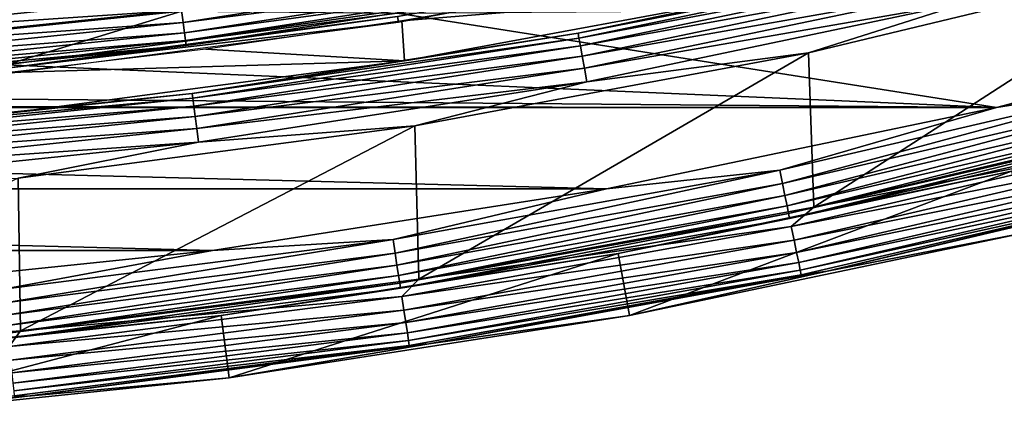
# Model space of a CAD drawing. Header units: millimetres. Extents: x -60 to 60, y -60 to 60.
# Tile 166 of 256: x 6.11 to 13.61, y -59.87 to -56.77. Entities that reach past the tile are written whole.
import ezdxf

# ---------------------------------------------------------------- set-up
doc = ezdxf.new("R2010")
doc.units = ezdxf.units.MM
doc.header["$LTSCALE"] = 81.481481
for name, color, linetype in [('1', 7, 'CONTINUOUS'), ('100', 7, 'CONTINUOUS'), ('116', 7, 'CONTINUOUS'), ('118', 7, 'CONTINUOUS'), ('120', 7, 'CONTINUOUS'), ('121', 7, 'CONTINUOUS'), ('123', 7, 'CONTINUOUS'), ('2', 7, 'CONTINUOUS'), ('226', 7, 'CONTINUOUS'), ('227', 7, 'CONTINUOUS'), ('98', 7, 'CONTINUOUS')]:
    doc.layers.add(name, color=color, linetype=linetype)

msp = doc.modelspace()

# ---------------------------------------------------------------- linework, layer by layer
at = {"layer": '1', "color": 7, "linetype": 'Continuous', "true_color": 0xf5f5f5}
for points in [[(13.5542, -57.4335), (8.9831, -56.7165), (16.4928, -56.6596), (13.5542, -57.4335)], [(6.0024, -57.1089), (8.9831, -56.7165), (13.5542, -57.4335), (6.0024, -57.1089)], [(3.0053, -57.3447), (6.0024, -57.1089), (13.5542, -57.4335), (3.0053, -57.3447)], [(0, -57.4234), (3.0053, -57.3447), (13.5542, -57.4335), (0, -57.4234)], [(-13.5542, -57.4335), (0, -57.4234), (13.5542, -57.4335), (-13.5542, -57.4335)], [(-10.5796, -58.0551), (-13.5542, -57.4335), (10.5796, -58.0551), (-10.5796, -58.0551)], [(10.5796, -58.0551), (-13.5542, -57.4335), (13.5542, -57.4335), (10.5796, -58.0551)], [(-7.577, -58.5227), (-10.5796, -58.0551), (7.577, -58.5227), (-7.577, -58.5227)], [(7.577, -58.5227), (-10.5796, -58.0551), (10.5796, -58.0551), (7.577, -58.5227)], [(4.5542, -58.8352), (-7.577, -58.5227), (7.577, -58.5227), (4.5542, -58.8352)]]:
    msp.add_3dface(points, dxfattribs=at)
at = {"layer": '100', "color": 7, "linetype": 'Continuous', "true_color": 0xf5f5f5}
for points in [[(9.0197, -56.7736, 10.4913), (12.0155, -56.5285, 28.0087), (10.5072, -56.5172, 10.4913), (9.0197, -56.7736, 10.4913)], [(9.0406, -57.0799, 28.0087), (12.0155, -56.5285, 28.0087), (9.0197, -56.7736, 10.4913), (9.0406, -57.0799, 28.0087)], [(7.5259, -56.9909, 10.4913), (9.0406, -57.0799, 28.0087), (9.0197, -56.7736, 10.4913), (7.5259, -56.9909, 10.4913)], [(6.027, -57.1688, 10.4913), (9.0406, -57.0799, 28.0087), (7.5259, -56.9909, 10.4913), (6.027, -57.1688, 10.4913)], [(6.0408, -57.4748, 28.0087), (9.0406, -57.0799, 28.0087), (6.027, -57.1688, 10.4913), (6.0408, -57.4748, 28.0087)]]:
    msp.add_3dface(points, dxfattribs=at)
at = {"layer": '116', "color": 7, "linetype": 'Continuous', "true_color": 0xf5f5f5}
for points in [[(7.3095, -56.4571, -0.0841), (4.4124, -57.0028, -0.021), (4.3935, -56.7585, -0.0841), (7.3095, -56.4571, -0.0841)], [(7.341, -56.7001, -0.021), (4.4124, -57.0028, -0.021), (7.3095, -56.4571, -0.0841), (7.341, -56.7001, -0.021)], [(7.341, -56.7001, -0.021), (6.0024, -57.1089), (4.4124, -57.0028, -0.021), (7.341, -56.7001, -0.021)], [(8.9831, -56.7165), (6.0024, -57.1089), (7.341, -56.7001, -0.021), (8.9831, -56.7165)]]:
    msp.add_3dface(points, dxfattribs=at)
at = {"layer": '118', "color": 7, "linetype": 'Continuous', "true_color": 0xf5f5f5}
for points in [[(13.5542, -57.4335), (16.4928, -56.6596), (14.8189, -57.2339, 0.0123), (13.5542, -57.4335)], [(11.901, -57.911, 0.0123), (13.5542, -57.4335), (14.8189, -57.2339, 0.0123), (11.901, -57.911, 0.0123)], [(11.901, -57.911, 0.0123), (14.8189, -57.2339, 0.0123), (11.9221, -58.0136, 0.0485), (11.901, -57.911, 0.0123)], [(11.9221, -58.0136, 0.0485), (14.8189, -57.2339, 0.0123), (14.8451, -57.3353, 0.0485), (11.9221, -58.0136, 0.0485)], [(11.9221, -58.0136, 0.0485), (14.8451, -57.3353, 0.0485), (11.9411, -58.1059, 0.1069), (11.9221, -58.0136, 0.0485)], [(11.9411, -58.1059, 0.1069), (14.8451, -57.3353, 0.0485), (14.8688, -57.4265, 0.1069), (11.9411, -58.1059, 0.1069)], [(10.5796, -58.0551), (13.5542, -57.4335), (11.901, -57.911, 0.0123), (10.5796, -58.0551)], [(11.9411, -58.1059, 0.1069), (14.8688, -57.4265, 0.1069), (11.957, -58.1833, 0.1846), (11.9411, -58.1059, 0.1069)], [(11.957, -58.1833, 0.1846), (14.8688, -57.4265, 0.1069), (14.8886, -57.503, 0.1846), (11.957, -58.1833, 0.1846)], [(11.957, -58.1833, 0.1846), (14.8886, -57.503, 0.1846), (11.969, -58.242, 0.2779), (11.957, -58.1833, 0.1846)], [(11.969, -58.242, 0.2779), (14.8886, -57.503, 0.1846), (14.9036, -57.561, 0.2779), (11.969, -58.242, 0.2779)], [(11.969, -58.242, 0.2779), (14.9036, -57.561, 0.2779), (11.9767, -58.2791, 0.382), (11.969, -58.242, 0.2779)], [(11.9767, -58.2791, 0.382), (14.9036, -57.561, 0.2779), (14.9131, -57.5977, 0.382), (11.9767, -58.2791, 0.382)], [(13.669, -57.92, 0.4913), (11.9767, -58.2791, 0.382), (14.9131, -57.5977, 0.382), (13.669, -57.92, 0.4913)], [(8.9526, -58.4395, 0.0123), (10.5796, -58.0551), (11.901, -57.911, 0.0123), (8.9526, -58.4395, 0.0123)], [(8.9526, -58.4395, 0.0123), (11.901, -57.911, 0.0123), (8.9685, -58.543, 0.0485), (8.9526, -58.4395, 0.0123)], [(8.9685, -58.543, 0.0485), (11.901, -57.911, 0.0123), (11.9221, -58.0136, 0.0485), (8.9685, -58.543, 0.0485)], [(13.669, -57.92, 0.4913), (10.6692, -58.5469, 0.4913), (11.9767, -58.2791, 0.382), (13.669, -57.92, 0.4913)], [(8.9685, -58.543, 0.0485), (11.9221, -58.0136, 0.0485), (8.9827, -58.6361, 0.1069), (8.9685, -58.543, 0.0485)], [(8.9827, -58.6361, 0.1069), (11.9221, -58.0136, 0.0485), (11.9411, -58.1059, 0.1069), (8.9827, -58.6361, 0.1069)], [(7.577, -58.5227), (10.5796, -58.0551), (8.9526, -58.4395, 0.0123), (7.577, -58.5227)], [(8.9827, -58.6361, 0.1069), (11.9411, -58.1059, 0.1069), (8.9947, -58.7142, 0.1846), (8.9827, -58.6361, 0.1069)], [(8.9947, -58.7142, 0.1846), (11.9411, -58.1059, 0.1069), (11.957, -58.1833, 0.1846), (8.9947, -58.7142, 0.1846)], [(8.9947, -58.7142, 0.1846), (11.957, -58.1833, 0.1846), (9.0038, -58.7735, 0.2779), (8.9947, -58.7142, 0.1846)], [(9.0038, -58.7735, 0.2779), (11.957, -58.1833, 0.1846), (11.969, -58.242, 0.2779), (9.0038, -58.7735, 0.2779)], [(9.0038, -58.7735, 0.2779), (11.969, -58.242, 0.2779), (9.0095, -58.811, 0.382), (9.0038, -58.7735, 0.2779)], [(9.0095, -58.811, 0.382), (11.969, -58.242, 0.2779), (11.9767, -58.2791, 0.382), (9.0095, -58.811, 0.382)], [(10.6692, -58.5469, 0.4913), (9.0095, -58.811, 0.382), (11.9767, -58.2791, 0.382), (10.6692, -58.5469, 0.4913)], [(5.9812, -58.8179, 0.0123), (7.577, -58.5227), (8.9526, -58.4395, 0.0123), (5.9812, -58.8179, 0.0123)], [(5.9812, -58.8179, 0.0123), (8.9526, -58.4395, 0.0123), (5.9918, -58.9221, 0.0485), (5.9812, -58.8179, 0.0123)], [(5.9918, -58.9221, 0.0485), (8.9526, -58.4395, 0.0123), (8.9685, -58.543, 0.0485), (5.9918, -58.9221, 0.0485)], [(4.5542, -58.8352), (7.577, -58.5227), (5.9812, -58.8179, 0.0123), (4.5542, -58.8352)], [(5.9918, -58.9221, 0.0485), (8.9685, -58.543, 0.0485), (6.0013, -59.0158, 0.1069), (5.9918, -58.9221, 0.0485)], [(6.0013, -59.0158, 0.1069), (8.9685, -58.543, 0.0485), (8.9827, -58.6361, 0.1069), (6.0013, -59.0158, 0.1069)], [(10.6692, -58.5469, 0.4913), (7.6411, -59.0185, 0.4913), (9.0095, -58.811, 0.382), (10.6692, -58.5469, 0.4913)], [(6.0013, -59.0158, 0.1069), (8.9827, -58.6361, 0.1069), (6.0093, -59.0944, 0.1846), (6.0013, -59.0158, 0.1069)], [(6.0093, -59.0944, 0.1846), (8.9827, -58.6361, 0.1069), (8.9947, -58.7142, 0.1846), (6.0093, -59.0944, 0.1846)], [(6.0093, -59.0944, 0.1846), (8.9947, -58.7142, 0.1846), (6.0154, -59.1541, 0.2779), (6.0093, -59.0944, 0.1846)], [(6.0154, -59.1541, 0.2779), (8.9947, -58.7142, 0.1846), (9.0038, -58.7735, 0.2779), (6.0154, -59.1541, 0.2779)], [(6.0154, -59.1541, 0.2779), (9.0038, -58.7735, 0.2779), (6.0192, -59.1918, 0.382), (6.0154, -59.1541, 0.2779)], [(6.0192, -59.1918, 0.382), (9.0038, -58.7735, 0.2779), (9.0095, -58.811, 0.382), (6.0192, -59.1918, 0.382)], [(7.6411, -59.0185, 0.4913), (6.0192, -59.1918, 0.382), (9.0095, -58.811, 0.382), (7.6411, -59.0185, 0.4913)], [(7.6411, -59.0185, 0.4913), (4.5928, -59.3336, 0.4913), (6.0192, -59.1918, 0.382), (7.6411, -59.0185, 0.4913)]]:
    msp.add_3dface(points, dxfattribs=at)
at = {"layer": '120', "color": 7, "linetype": 'Continuous', "true_color": 0xf5f5f5}
for points in [[(12.2629, -58.6824, 28), (13.7793, -58.3874, 28), (15.2676, -57.9733, 28), (12.2629, -58.6824, 28)], [(10.7553, -59.0193, 28), (13.7793, -58.3874, 28), (12.2629, -58.6824, 28), (10.7553, -59.0193, 28)], [(9.2258, -59.2359, 28), (10.7553, -59.0193, 28), (12.2629, -58.6824, 28), (9.2258, -59.2359, 28)], [(7.7028, -59.4947, 28), (10.7553, -59.0193, 28), (9.2258, -59.2359, 28), (7.7028, -59.4947, 28)], [(6.1641, -59.6323, 28), (7.7028, -59.4947, 28), (9.2258, -59.2359, 28), (6.1641, -59.6323, 28)], [(4.6299, -59.8123, 28), (7.7028, -59.4947, 28), (6.1641, -59.6323, 28), (4.6299, -59.8123, 28)], [(3.0862, -59.8705, 28), (4.6299, -59.8123, 28), (6.1641, -59.6323, 28), (3.0862, -59.8705, 28)]]:
    msp.add_3dface(points, dxfattribs=at)
at = {"layer": '121', "color": 7, "linetype": 'Continuous', "true_color": 0xf5f5f5}
for points in [[(15.1399, -57.4899, 28.5), (12.1602, -58.1931, 28.5), (14.929, -57.6594, 28.4876), (15.1399, -57.4899, 28.5)], [(14.929, -57.6594, 28.4876), (11.9895, -58.3415, 28.4876), (14.9556, -57.7618, 28.4507), (14.929, -57.6594, 28.4876)], [(14.929, -57.6594, 28.4876), (12.1602, -58.1931, 28.5), (11.9895, -58.3415, 28.4876), (14.929, -57.6594, 28.4876)], [(14.9556, -57.7618, 28.4507), (11.9895, -58.3415, 28.4876), (12.0108, -58.4452, 28.4507), (14.9556, -57.7618, 28.4507)], [(14.9556, -57.7618, 28.4507), (12.0108, -58.4452, 28.4507), (14.9794, -57.8537, 28.3911), (14.9556, -57.7618, 28.4507)], [(14.9794, -57.8537, 28.3911), (12.0108, -58.4452, 28.4507), (12.0299, -58.5382, 28.3911), (14.9794, -57.8537, 28.3911)], [(14.9794, -57.8537, 28.3911), (12.0299, -58.5382, 28.3911), (14.9992, -57.9305, 28.3119), (14.9794, -57.8537, 28.3911)], [(14.9992, -57.9305, 28.3119), (12.0299, -58.5382, 28.3911), (12.0459, -58.6158, 28.3119), (14.9992, -57.9305, 28.3119)], [(14.9992, -57.9305, 28.3119), (12.0459, -58.6158, 28.3119), (15.0142, -57.9882, 28.217), (14.9992, -57.9305, 28.3119)], [(15.0142, -57.9882, 28.217), (12.0459, -58.6158, 28.3119), (12.0579, -58.6743, 28.217), (15.0142, -57.9882, 28.217)], [(15.0142, -57.9882, 28.217), (12.0579, -58.6743, 28.217), (15.0235, -58.0241, 28.1113), (15.0142, -57.9882, 28.217)], [(15.0235, -58.0241, 28.1113), (12.0579, -58.6743, 28.217), (12.0653, -58.7105, 28.1113), (15.0235, -58.0241, 28.1113)], [(12.2629, -58.6824, 28), (15.0235, -58.0241, 28.1113), (12.0653, -58.7105, 28.1113), (12.2629, -58.6824, 28)], [(12.2629, -58.6824, 28), (15.2676, -57.9733, 28), (15.0235, -58.0241, 28.1113), (12.2629, -58.6824, 28)], [(12.1602, -58.1931, 28.5), (9.1484, -58.7419, 28.5), (11.9895, -58.3415, 28.4876), (12.1602, -58.1931, 28.5)], [(11.9895, -58.3415, 28.4876), (9.0191, -58.8739, 28.4876), (12.0108, -58.4452, 28.4507), (11.9895, -58.3415, 28.4876)], [(11.9895, -58.3415, 28.4876), (9.1484, -58.7419, 28.5), (9.0191, -58.8739, 28.4876), (11.9895, -58.3415, 28.4876)], [(12.0108, -58.4452, 28.4507), (9.0191, -58.8739, 28.4876), (9.0352, -58.9785, 28.4507), (12.0108, -58.4452, 28.4507)], [(12.0108, -58.4452, 28.4507), (9.0352, -58.9785, 28.4507), (12.0299, -58.5382, 28.3911), (12.0108, -58.4452, 28.4507)], [(12.0299, -58.5382, 28.3911), (9.0352, -58.9785, 28.4507), (9.0495, -59.0723, 28.3911), (12.0299, -58.5382, 28.3911)], [(12.0299, -58.5382, 28.3911), (9.0495, -59.0723, 28.3911), (12.0459, -58.6158, 28.3119), (12.0299, -58.5382, 28.3911)], [(12.0459, -58.6158, 28.3119), (9.0495, -59.0723, 28.3911), (9.0616, -59.1507, 28.3119), (12.0459, -58.6158, 28.3119)], [(12.0459, -58.6158, 28.3119), (9.0616, -59.1507, 28.3119), (12.0579, -58.6743, 28.217), (12.0459, -58.6158, 28.3119)], [(12.0579, -58.6743, 28.217), (9.0616, -59.1507, 28.3119), (9.0706, -59.2097, 28.217), (12.0579, -58.6743, 28.217)], [(12.0579, -58.6743, 28.217), (9.0706, -59.2097, 28.217), (12.0653, -58.7105, 28.1113), (12.0579, -58.6743, 28.217)], [(9.2258, -59.2359, 28), (12.2629, -58.6824, 28), (12.0653, -58.7105, 28.1113), (9.2258, -59.2359, 28)], [(9.1484, -58.7419, 28.5), (6.1123, -59.135, 28.5), (9.0191, -58.8739, 28.4876), (9.1484, -58.7419, 28.5)], [(12.0653, -58.7105, 28.1113), (9.0706, -59.2097, 28.217), (9.0762, -59.2463, 28.1113), (12.0653, -58.7105, 28.1113)], [(9.2258, -59.2359, 28), (12.0653, -58.7105, 28.1113), (9.0762, -59.2463, 28.1113), (9.2258, -59.2359, 28)], [(9.0191, -58.8739, 28.4876), (6.0257, -59.2551, 28.4876), (9.0352, -58.9785, 28.4507), (9.0191, -58.8739, 28.4876)], [(9.0191, -58.8739, 28.4876), (6.1123, -59.135, 28.5), (6.0257, -59.2551, 28.4876), (9.0191, -58.8739, 28.4876)], [(9.0352, -58.9785, 28.4507), (6.0257, -59.2551, 28.4876), (6.0364, -59.3604, 28.4507), (9.0352, -58.9785, 28.4507)], [(9.0352, -58.9785, 28.4507), (6.0364, -59.3604, 28.4507), (9.0495, -59.0723, 28.3911), (9.0352, -58.9785, 28.4507)], [(9.0495, -59.0723, 28.3911), (6.0364, -59.3604, 28.4507), (6.046, -59.4549, 28.3911), (9.0495, -59.0723, 28.3911)], [(9.0495, -59.0723, 28.3911), (6.046, -59.4549, 28.3911), (9.0616, -59.1507, 28.3119), (9.0495, -59.0723, 28.3911)], [(6.1123, -59.135, 28.5), (3.06, -59.3712, 28.5), (6.0257, -59.2551, 28.4876), (6.1123, -59.135, 28.5)], [(9.0616, -59.1507, 28.3119), (6.046, -59.4549, 28.3911), (6.054, -59.5338, 28.3119), (9.0616, -59.1507, 28.3119)], [(9.0616, -59.1507, 28.3119), (6.054, -59.5338, 28.3119), (9.0706, -59.2097, 28.217), (9.0616, -59.1507, 28.3119)], [(9.0706, -59.2097, 28.217), (6.054, -59.5338, 28.3119), (6.06, -59.5931, 28.217), (9.0706, -59.2097, 28.217)], [(9.0706, -59.2097, 28.217), (6.06, -59.5931, 28.217), (9.0762, -59.2463, 28.1113), (9.0706, -59.2097, 28.217)], [(9.0762, -59.2463, 28.1113), (6.06, -59.5931, 28.217), (6.0638, -59.6299, 28.1113), (9.0762, -59.2463, 28.1113)], [(6.1641, -59.6323, 28), (9.0762, -59.2463, 28.1113), (6.0638, -59.6299, 28.1113), (6.1641, -59.6323, 28)], [(6.1641, -59.6323, 28), (9.2258, -59.2359, 28), (9.0762, -59.2463, 28.1113), (6.1641, -59.6323, 28)], [(3.0862, -59.8705, 28), (6.1641, -59.6323, 28), (6.0638, -59.6299, 28.1113), (3.0862, -59.8705, 28)]]:
    msp.add_3dface(points, dxfattribs=at)
at = {"layer": '123', "color": 7, "linetype": 'Continuous', "true_color": 0xf5f5f5}
for points in [[(12.0155, -56.5285, 28.0087), (10.3634, -56.8689, 28.118), (13.2772, -56.26, 28.118), (12.0155, -56.5285, 28.0087)], [(10.3634, -56.8689, 28.118), (13.2859, -56.2969, 28.2221), (13.2772, -56.26, 28.118), (10.3634, -56.8689, 28.118)], [(10.3702, -56.9062, 28.2221), (13.2859, -56.2969, 28.2221), (10.3634, -56.8689, 28.118), (10.3702, -56.9062, 28.2221)], [(10.3702, -56.9062, 28.2221), (13.2997, -56.3553, 28.3154), (13.2859, -56.2969, 28.2221), (10.3702, -56.9062, 28.2221)], [(12.1195, -57.0175, 28.5), (15.087, -56.3051, 28.5), (13.3635, -56.6258, 28.4877), (12.1195, -57.0175, 28.5)], [(10.381, -56.9652, 28.3154), (13.2997, -56.3553, 28.3154), (10.3702, -56.9062, 28.2221), (10.381, -56.9652, 28.3154)], [(10.381, -56.9652, 28.3154), (13.3178, -56.4322, 28.3931), (13.2997, -56.3553, 28.3154), (10.381, -56.9652, 28.3154)], [(10.3951, -57.0429, 28.3931), (13.3178, -56.4322, 28.3931), (10.381, -56.9652, 28.3154), (10.3951, -57.0429, 28.3931)], [(10.3951, -57.0429, 28.3931), (13.3395, -56.5238, 28.4515), (13.3178, -56.4322, 28.3931), (10.3951, -57.0429, 28.3931)], [(12.0155, -56.5285, 28.0087), (9.0406, -57.0799, 28.0087), (10.3634, -56.8689, 28.118), (12.0155, -56.5285, 28.0087)], [(10.412, -57.1356, 28.4515), (13.3395, -56.5238, 28.4515), (10.3951, -57.0429, 28.3931), (10.412, -57.1356, 28.4515)], [(10.412, -57.1356, 28.4515), (13.3635, -56.6258, 28.4877), (13.3395, -56.5238, 28.4515), (10.412, -57.1356, 28.4515)], [(10.4308, -57.2386, 28.4877), (13.3635, -56.6258, 28.4877), (10.412, -57.1356, 28.4515), (10.4308, -57.2386, 28.4877)], [(10.4308, -57.2386, 28.4877), (12.1195, -57.0175, 28.5), (13.3635, -56.6258, 28.4877), (10.4308, -57.2386, 28.4877)], [(9.0406, -57.0799, 28.0087), (7.4221, -57.327, 28.118), (10.3634, -56.8689, 28.118), (9.0406, -57.0799, 28.0087)], [(7.4221, -57.327, 28.118), (10.3702, -56.9062, 28.2221), (10.3634, -56.8689, 28.118), (7.4221, -57.327, 28.118)], [(7.427, -57.3646, 28.2221), (10.3702, -56.9062, 28.2221), (7.4221, -57.327, 28.118), (7.427, -57.3646, 28.2221)], [(7.427, -57.3646, 28.2221), (10.381, -56.9652, 28.3154), (10.3702, -56.9062, 28.2221), (7.427, -57.3646, 28.2221)], [(7.4347, -57.4241, 28.3154), (10.381, -56.9652, 28.3154), (7.427, -57.3646, 28.2221), (7.4347, -57.4241, 28.3154)], [(7.4347, -57.4241, 28.3154), (10.3951, -57.0429, 28.3931), (10.381, -56.9652, 28.3154), (7.4347, -57.4241, 28.3154)], [(7.4448, -57.5024, 28.3931), (10.3951, -57.0429, 28.3931), (7.4347, -57.4241, 28.3154), (7.4448, -57.5024, 28.3931)], [(7.4448, -57.5024, 28.3931), (10.412, -57.1356, 28.4515), (10.3951, -57.0429, 28.3931), (7.4448, -57.5024, 28.3931)], [(9.1188, -57.5737, 28.5), (12.1195, -57.0175, 28.5), (10.4308, -57.2386, 28.4877), (9.1188, -57.5737, 28.5)], [(9.0406, -57.0799, 28.0087), (6.0408, -57.4748, 28.0087), (7.4221, -57.327, 28.118), (9.0406, -57.0799, 28.0087)], [(7.4569, -57.5958, 28.4515), (10.412, -57.1356, 28.4515), (7.4448, -57.5024, 28.3931), (7.4569, -57.5958, 28.4515)], [(7.4569, -57.5958, 28.4515), (10.4308, -57.2386, 28.4877), (10.412, -57.1356, 28.4515), (7.4569, -57.5958, 28.4515)], [(7.4704, -57.6997, 28.4877), (10.4308, -57.2386, 28.4877), (7.4569, -57.5958, 28.4515), (7.4704, -57.6997, 28.4877)], [(7.4704, -57.6997, 28.4877), (9.1188, -57.5737, 28.5), (10.4308, -57.2386, 28.4877), (7.4704, -57.6997, 28.4877)], [(6.0408, -57.4748, 28.0087), (4.4612, -57.6331, 28.118), (7.4221, -57.327, 28.118), (6.0408, -57.4748, 28.0087)], [(4.4612, -57.6331, 28.118), (7.427, -57.3646, 28.2221), (7.4221, -57.327, 28.118), (4.4612, -57.6331, 28.118)], [(4.4641, -57.6709, 28.2221), (7.427, -57.3646, 28.2221), (4.4612, -57.6331, 28.118), (4.4641, -57.6709, 28.2221)], [(4.4641, -57.6709, 28.2221), (7.4347, -57.4241, 28.3154), (7.427, -57.3646, 28.2221), (4.4641, -57.6709, 28.2221)], [(4.4687, -57.7307, 28.3154), (7.4347, -57.4241, 28.3154), (4.4641, -57.6709, 28.2221), (4.4687, -57.7307, 28.3154)], [(4.4687, -57.7307, 28.3154), (7.4448, -57.5024, 28.3931), (7.4347, -57.4241, 28.3154), (4.4687, -57.7307, 28.3154)], [(4.4748, -57.8094, 28.3931), (7.4448, -57.5024, 28.3931), (4.4687, -57.7307, 28.3154), (4.4748, -57.8094, 28.3931)], [(4.4748, -57.8094, 28.3931), (7.4569, -57.5958, 28.4515), (7.4448, -57.5024, 28.3931), (4.4748, -57.8094, 28.3931)], [(6.0931, -57.972, 28.5), (9.1188, -57.5737, 28.5), (7.4704, -57.6997, 28.4877), (6.0931, -57.972, 28.5)], [(4.4821, -57.9033, 28.4515), (7.4569, -57.5958, 28.4515), (4.4748, -57.8094, 28.3931), (4.4821, -57.9033, 28.4515)], [(4.4821, -57.9033, 28.4515), (7.4704, -57.6997, 28.4877), (7.4569, -57.5958, 28.4515), (4.4821, -57.9033, 28.4515)], [(4.4902, -58.0078, 28.4877), (7.4704, -57.6997, 28.4877), (4.4821, -57.9033, 28.4515), (4.4902, -58.0078, 28.4877)], [(4.4902, -58.0078, 28.4877), (6.0931, -57.972, 28.5), (7.4704, -57.6997, 28.4877), (4.4902, -58.0078, 28.4877)]]:
    msp.add_3dface(points, dxfattribs=at)
at = {"layer": '2', "color": 7, "linetype": 'Continuous', "true_color": 0xf5f5f5}
for points in [[(12.1195, -57.0175, 28.5), (12.1602, -58.1931, 28.5), (15.087, -56.3051, 28.5), (12.1195, -57.0175, 28.5)], [(12.1602, -58.1931, 28.5), (15.1399, -57.4899, 28.5), (15.087, -56.3051, 28.5), (12.1602, -58.1931, 28.5)], [(9.1188, -57.5737, 28.5), (9.1484, -58.7419, 28.5), (12.1195, -57.0175, 28.5), (9.1188, -57.5737, 28.5)], [(9.1484, -58.7419, 28.5), (12.1602, -58.1931, 28.5), (12.1195, -57.0175, 28.5), (9.1484, -58.7419, 28.5)], [(6.0931, -57.972, 28.5), (6.1123, -59.135, 28.5), (9.1188, -57.5737, 28.5), (6.0931, -57.972, 28.5)], [(6.1123, -59.135, 28.5), (9.1484, -58.7419, 28.5), (9.1188, -57.5737, 28.5), (6.1123, -59.135, 28.5)], [(3.06, -59.3712, 28.5), (6.1123, -59.135, 28.5), (6.0931, -57.972, 28.5), (3.06, -59.3712, 28.5)]]:
    msp.add_3dface(points, dxfattribs=at)
at = {"layer": '226', "color": 151, "linetype": 'Continuous', "true_color": 0x7dbfed}
for points in [[(8.9936, -56.7835, 28), (11.9531, -56.235, 28), (8.9872, -56.7427, 28), (8.9936, -56.7835, 28)], [(6.0051, -57.1353, 28), (8.9936, -56.7835, 28), (8.9872, -56.7427, 28), (6.0051, -57.1353, 28)], [(6.0095, -57.1763, 28), (8.9936, -56.7835, 28), (6.0051, -57.1353, 28), (6.0095, -57.1763, 28)]]:
    msp.add_3dface(points, dxfattribs=at)
at = {"layer": '227', "color": 151, "linetype": 'Continuous', "true_color": 0x7dbfed}
for points in [[(10.2659, -56.3337, 28.3911), (7.3401, -56.6934, 28.4507), (7.3523, -56.7875, 28.3911), (10.2659, -56.3337, 28.3911)], [(10.2659, -56.3337, 28.3911), (7.3523, -56.7875, 28.3911), (10.2801, -56.4117, 28.3119), (10.2659, -56.3337, 28.3911)], [(10.2801, -56.4117, 28.3119), (7.3523, -56.7875, 28.3911), (7.3625, -56.8661, 28.3119), (10.2801, -56.4117, 28.3119)], [(10.2801, -56.4117, 28.3119), (7.3625, -56.8661, 28.3119), (10.2908, -56.4704, 28.217), (10.2801, -56.4117, 28.3119)], [(10.2908, -56.4704, 28.217), (7.3625, -56.8661, 28.3119), (7.3701, -56.9253, 28.217), (10.2908, -56.4704, 28.217)], [(10.2908, -56.4704, 28.217), (7.3701, -56.9253, 28.217), (10.2974, -56.5069, 28.1113), (10.2908, -56.4704, 28.217)], [(10.2974, -56.5069, 28.1113), (7.3701, -56.9253, 28.217), (7.3749, -56.962, 28.1113), (10.2974, -56.5069, 28.1113)], [(8.9872, -56.7427, 28), (10.2974, -56.5069, 28.1113), (7.3749, -56.962, 28.1113), (8.9872, -56.7427, 28)], [(7.3265, -56.5884, 28.4876), (4.4037, -56.8905, 28.4876), (7.3401, -56.6934, 28.4507), (7.3265, -56.5884, 28.4876)], [(7.3265, -56.5884, 28.4876), (5.9529, -56.638, 28.5), (4.4037, -56.8905, 28.4876), (7.3265, -56.5884, 28.4876)], [(7.3401, -56.6934, 28.4507), (4.4037, -56.8905, 28.4876), (4.4119, -56.996, 28.4507), (7.3401, -56.6934, 28.4507)], [(7.3401, -56.6934, 28.4507), (4.4119, -56.996, 28.4507), (7.3523, -56.7875, 28.3911), (7.3401, -56.6934, 28.4507)], [(6.0051, -57.1353, 28), (8.9872, -56.7427, 28), (7.3749, -56.962, 28.1113), (6.0051, -57.1353, 28)], [(7.3523, -56.7875, 28.3911), (4.4119, -56.996, 28.4507), (4.4192, -57.0907, 28.3911), (7.3523, -56.7875, 28.3911)], [(7.3523, -56.7875, 28.3911), (4.4192, -57.0907, 28.3911), (7.3625, -56.8661, 28.3119), (7.3523, -56.7875, 28.3911)], [(7.3625, -56.8661, 28.3119), (4.4192, -57.0907, 28.3911), (4.4253, -57.1698, 28.3119), (7.3625, -56.8661, 28.3119)], [(7.3625, -56.8661, 28.3119), (4.4253, -57.1698, 28.3119), (7.3701, -56.9253, 28.217), (7.3625, -56.8661, 28.3119)], [(7.3701, -56.9253, 28.217), (4.4253, -57.1698, 28.3119), (4.4299, -57.2292, 28.217), (7.3701, -56.9253, 28.217)], [(7.3701, -56.9253, 28.217), (4.4299, -57.2292, 28.217), (7.3749, -56.962, 28.1113), (7.3701, -56.9253, 28.217)], [(7.3749, -56.962, 28.1113), (4.4299, -57.2292, 28.217), (4.4328, -57.2662, 28.1113), (7.3749, -56.962, 28.1113)], [(6.0051, -57.1353, 28), (7.3749, -56.962, 28.1113), (4.4328, -57.2662, 28.1113), (6.0051, -57.1353, 28)]]:
    msp.add_3dface(points, dxfattribs=at)
at = {"layer": '98', "color": 7, "linetype": 'Continuous', "true_color": 0xf5f5f5}
for points in [[(13.669, -57.92, 0.4913), (10.7553, -59.0193, 28), (10.6692, -58.5469, 0.4913), (13.669, -57.92, 0.4913)], [(13.7793, -58.3874, 28), (10.7553, -59.0193, 28), (13.669, -57.92, 0.4913), (13.7793, -58.3874, 28)], [(10.6692, -58.5469, 0.4913), (7.7028, -59.4947, 28), (7.6411, -59.0185, 0.4913), (10.6692, -58.5469, 0.4913)], [(10.7553, -59.0193, 28), (7.7028, -59.4947, 28), (10.6692, -58.5469, 0.4913), (10.7553, -59.0193, 28)], [(7.6411, -59.0185, 0.4913), (4.6299, -59.8123, 28), (4.5928, -59.3336, 0.4913), (7.6411, -59.0185, 0.4913)], [(7.7028, -59.4947, 28), (4.6299, -59.8123, 28), (7.6411, -59.0185, 0.4913), (7.7028, -59.4947, 28)]]:
    msp.add_3dface(points, dxfattribs=at)

doc.saveas('drawing.dxf')
